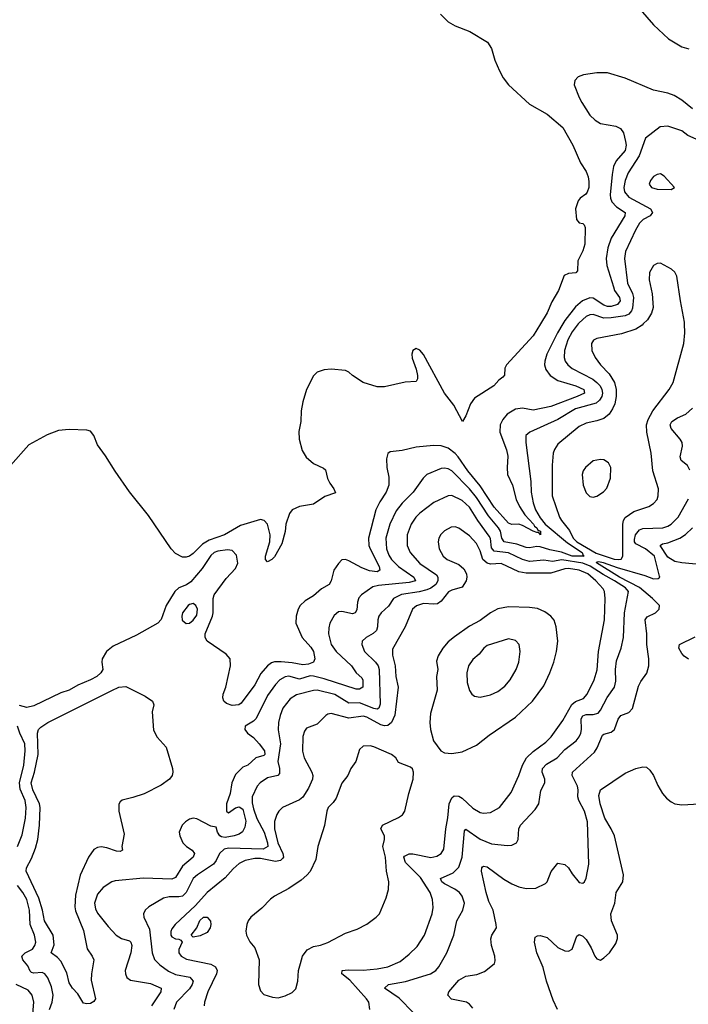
# Model space of a CAD drawing. Header units: inches. Extents: x 2143765 to 2212928, y 878963 to 1017374.
# Tile 233 of 256: x 2154110 to 2157886, y 1006159 to 1011718. Entities that reach past the tile are written whole.
import ezdxf

# ---------------------------------------------------------------- set-up
doc = ezdxf.new("R2010")
doc.units = ezdxf.units.IN
doc.header["$MEASUREMENT"] = 0
doc.layers.add('C1050', color=7, linetype='Continuous')
doc.layers.add('C1051', color=7, linetype='Continuous')

msp = doc.modelspace()

# ---------------------------------------------------------------- linework, layer by layer
at = {"layer": 'C1050', "color": 5}
for points, elevation in [([(2157051.3, 1010000), (2157010, 1009932.6), (2156859.7, 1009770), (2156849.3, 1009750), (2156848.9, 1009711.1), (2156839.7, 1009700.3), (2156817.2, 1009682.8), (2156787.6, 1009650), (2156679, 1009581), (2156656.8, 1009550), (2156630, 1009480.7), (2156610.2, 1009449.8), (2156561.7, 1009541.7), (2156509, 1009610), (2156390, 1009828.3), (2156370, 1009851.8), (2156350, 1009861.3), (2156330.1, 1009850), (2156324.7, 1009830), (2156327.2, 1009807.2), (2156350, 1009745.3), (2156357.8, 1009710), (2156357.5, 1009690), (2156350, 1009675.1), (2156287.8, 1009672.2), (2156170, 1009645), (2156130, 1009645.7), (2156050, 1009668.9), (2155990, 1009708.4), (2155970, 1009728.3), (2155950, 1009738), (2155870, 1009744.2), (2155830, 1009742), (2155790, 1009728.5), (2155770, 1009707.2), (2155730.1, 1009630), (2155710, 1009559.7), (2155700.1, 1009510), (2155697.7, 1009450), (2155686.1, 1009393.9), (2155688.3, 1009350), (2155705.1, 1009285.1), (2155727.5, 1009247.5), (2155770, 1009211.6), (2155826.3, 1009186.3), (2155836.6, 1009176.6), (2155848.3, 1009128.3), (2155861.6, 1009101.6), (2155885.4, 1009070), (2155894.2, 1009045.8), (2155833.7, 1009026.3), (2155770, 1008983), (2155690, 1008969.9), (2155648.5, 1008950), (2155634, 1008930), (2155612.6, 1008870), (2155610, 1008829), (2155590, 1008758), (2155550, 1008685.6), (2155534.4, 1008670), (2155510, 1008657.6), (2155498.7, 1008670), (2155498.2, 1008690), (2155522.6, 1008770), (2155524, 1008810), (2155510.4, 1008870.4), (2155491.2, 1008891.2), (2155470, 1008895.8), (2155357, 1008863), (2155267.4, 1008810), (2155179.8, 1008780.2), (2155142.5, 1008757.5), (2155090, 1008703.4), (2155070, 1008689.4), (2155050, 1008683.1), (2155030, 1008684.4), (2154990, 1008704.6), (2154966.5, 1008730), (2154837.8, 1008917.8), (2154730, 1009052.7), (2154649.2, 1009169.2), (2154595.8, 1009255.8), (2154550, 1009317.1), (2154528.3, 1009370), (2154510, 1009394.3), (2154490, 1009401.1), (2154390, 1009403.9), (2154330, 1009397.8), (2154265.2, 1009374.8), (2154162.3, 1009317.7), (2154058.4, 1009201.6)], 280), ([(2157178.2, 1010000), (2157147.8, 1009950), (2157086.9, 1009830), (2157075.7, 1009790), (2157074.7, 1009770), (2157082.2, 1009742.2), (2157106.1, 1009710), (2157150, 1009681.2), (2157251.1, 1009651.1), (2157296.3, 1009630), (2157300.7, 1009610), (2157259.1, 1009590), (2157110, 1009533.6), (2157010, 1009513.2), (2156950, 1009523.9), (2156910, 1009518.8), (2156863.7, 1009490), (2156839.3, 1009460.7), (2156823.6, 1009430), (2156821.3, 1009390), (2156858.8, 1009290), (2156866.5, 1009253.5), (2156862.9, 1009190), (2156866.2, 1009150), (2156893.4, 1009090), (2156914.8, 1009010), (2156932.6, 1008970), (2156963, 1008923), (2157012.2, 1008870), (2157018.2, 1008858.2), (2157030.1, 1008850), (2157036.3, 1008836.3), (2157051.6, 1008830), (2157052, 1008810), (2157042, 1008822), (2157030, 1008822), (2157011.1, 1008830), (2156950, 1008862.8), (2156930, 1008869.9), (2156890, 1008867.4), (2156870, 1008875), (2156790, 1008966.4), (2156710, 1009085.5), (2156640.7, 1009170), (2156586, 1009250), (2156570, 1009269.4), (2156530, 1009299.3), (2156490, 1009312.6), (2156446.7, 1009313.3), (2156350, 1009304), (2156270, 1009286.3), (2156202.3, 1009277.7), (2156190, 1009269.2), (2156181.4, 1009238.6), (2156184, 1009190), (2156195.1, 1009135.1), (2156194.6, 1009090), (2156179.8, 1009050), (2156143.8, 1008996.2), (2156121.9, 1008950), (2156079.9, 1008790), (2156081.8, 1008750), (2156088.8, 1008730), (2156140.6, 1008630), (2156144.9, 1008610), (2156130, 1008601.4), (2156085.4, 1008605.4), (2156042.6, 1008622.6), (2155970, 1008662), (2155950, 1008669.8), (2155930, 1008668), (2155910, 1008647.8), (2155884.2, 1008610), (2155870.1, 1008549.9), (2155859, 1008530), (2155814.8, 1008505.2), (2155770, 1008464.5), (2155722.8, 1008437.2), (2155694.9, 1008410), (2155682.6, 1008390), (2155671, 1008350), (2155670.2, 1008310), (2155705.3, 1008230), (2155754.6, 1008174.6), (2155769.2, 1008150), (2155777.9, 1008110), (2155770.1, 1008089.9), (2155741.4, 1008078.6), (2155710, 1008074.8), (2155650, 1008087.6), (2155587.1, 1008092.9), (2155550, 1008092.5), (2155533.2, 1008086.8), (2155510, 1008069.2), (2155472.8, 1008027.2), (2155437.8, 1007962.2), (2155361.6, 1007858.4), (2155348.4, 1007850), (2155310, 1007846.7), (2155277.8, 1007857.8), (2155262.8, 1007870), (2155257.3, 1007890), (2155259.9, 1007910), (2155274, 1007950), (2155300.2, 1008070), (2155298.3, 1008110), (2155276.6, 1008136.6), (2155168.3, 1008208.3), (2155157.1, 1008230), (2155158, 1008250), (2155199.9, 1008350), (2155203.8, 1008370), (2155202.9, 1008450), (2155209.1, 1008470.9), (2155276.4, 1008563.6), (2155330, 1008619.7), (2155342.8, 1008650), (2155334, 1008694), (2155310, 1008720.3), (2155284, 1008724), (2155230, 1008717.5), (2155208.1, 1008710), (2155190, 1008693.5), (2155140.9, 1008619.1), (2155076.2, 1008543.8), (2155053.2, 1008526.8), (2155009.4, 1008510), (2154985.7, 1008490), (2154937.4, 1008410), (2154909.2, 1008330.8), (2154890.2, 1008310), (2154770, 1008242.6), (2154639, 1008181), (2154600.9, 1008150), (2154576.5, 1008110), (2154573.8, 1008090), (2154579.3, 1008050), (2154569.4, 1008030), (2154546.1, 1008010), (2154510.2, 1007990), (2154439.1, 1007960.9), (2154390, 1007932.4), (2154342.9, 1007917.1), (2154190, 1007843.3), (2154150, 1007834.2), (2154110, 1007845.4)], 320), ([(2157265.2, 1010000), (2157230, 1009955), (2157206.5, 1009910), (2157186.5, 1009850), (2157185, 1009810), (2157191.8, 1009790), (2157205.8, 1009770), (2157230, 1009748.9), (2157347.6, 1009687.6), (2157370, 1009670.6), (2157388.3, 1009650), (2157398.3, 1009630), (2157400.9, 1009610), (2157397.2, 1009590), (2157385, 1009570), (2157366.7, 1009553.3), (2157250, 1009520.3), (2157150, 1009461.5), (2156992.2, 1009390), (2156968.9, 1009370), (2156968.3, 1009331.7), (2156997, 1009110), (2156998, 1009050), (2157010.1, 1008990), (2157023.4, 1008950), (2157050, 1008905), (2157078.4, 1008870), (2157204.3, 1008764.3), (2157287.1, 1008710), (2157292.3, 1008692.3), (2157297.4, 1008690), (2157230, 1008688.7), (2157170, 1008712.2), (2157104.2, 1008724.2), (2157050, 1008741.9), (2157030, 1008743.8), (2156990, 1008735.8), (2156970, 1008737.4), (2156917.6, 1008757.6), (2156847.3, 1008770), (2156833.3, 1008790), (2156826.4, 1008830), (2156814.7, 1008850), (2156757.7, 1008917.7), (2156690, 1009021.3), (2156650, 1009069.9), (2156550, 1009171.1), (2156530, 1009182.8), (2156510, 1009186.5), (2156490, 1009184.1), (2156410.1, 1009149.9), (2156389.1, 1009130), (2156331.8, 1009050), (2156270, 1008988.4), (2156235.6, 1008944.4), (2156200.1, 1008870), (2156178, 1008790), (2156181.3, 1008730), (2156194.2, 1008694.2), (2156209.6, 1008670), (2156250, 1008631.2), (2156337.1, 1008570), (2156345.5, 1008550), (2156310, 1008539.9), (2156137, 1008523), (2156104.5, 1008515.5), (2156040.9, 1008470), (2156026.6, 1008453.4), (2156018.6, 1008430), (2156013.6, 1008386.4), (2156004.9, 1008370), (2155990, 1008362.9), (2155930, 1008376.2), (2155910, 1008374.6), (2155886.4, 1008353.6), (2155862.2, 1008310), (2155855.8, 1008284.2), (2155854.8, 1008250), (2155869.6, 1008189.6), (2155897.1, 1008150), (2155983.8, 1008070), (2156010, 1008031), (2156042.5, 1008002.5), (2156049, 1007989), (2156047.7, 1007950), (2156030, 1007937.5), (2156010, 1007937.9), (2155830, 1007997.3), (2155770, 1008011.5), (2155750, 1008012.6), (2155690, 1007995.2), (2155630, 1008012.2), (2155610, 1008008.1), (2155579.3, 1007990), (2155555.2, 1007964.8), (2155510, 1007902.8), (2155446.7, 1007773.3), (2155430, 1007756.8), (2155383.6, 1007730), (2155382, 1007710), (2155397.8, 1007690), (2155430, 1007665.4), (2155463, 1007630), (2155493, 1007590), (2155495.6, 1007570), (2155490, 1007564), (2155444.9, 1007550), (2155398, 1007510), (2155370, 1007497.7), (2155330, 1007457.2), (2155308, 1007410), (2155299.6, 1007350), (2155279, 1007290), (2155279, 1007250), (2155290, 1007239), (2155330, 1007268.2), (2155350, 1007274.1), (2155370, 1007259.9), (2155387.4, 1007192.6), (2155381.7, 1007158.3), (2155367.9, 1007132.1), (2155350, 1007119.8), (2155321.6, 1007110), (2155270, 1007101.2), (2155250, 1007104.9), (2155240.7, 1007110), (2155227.3, 1007130), (2155219.5, 1007159.5), (2155190, 1007163.9), (2155110, 1007205.3), (2155090, 1007209.8), (2155070, 1007204.4), (2155046.4, 1007190), (2155028.8, 1007170), (2155011.8, 1007130), (2155014.6, 1007110), (2155031.4, 1007070), (2155051.6, 1007050), (2155084, 1007030), (2155098.2, 1007010), (2155089.3, 1006990), (2155030, 1006939.2), (2154990, 1006874.9), (2154970, 1006865.7), (2154810, 1006871), (2154650, 1006855.5), (2154630, 1006849.8), (2154580.9, 1006819.1), (2154550, 1006781.6), (2154533.5, 1006730), (2154537.7, 1006697.7), (2154550, 1006674.3), (2154610, 1006597.8), (2154654.9, 1006550), (2154685.3, 1006530), (2154730, 1006516.8), (2154738.2, 1006510), (2154743.5, 1006490), (2154738.4, 1006450), (2154706.8, 1006350), (2154707.6, 1006330), (2154716, 1006310), (2154735.5, 1006295.5), (2154850, 1006275.9), (2154908.5, 1006250), (2154908.1, 1006230), (2154854.4, 1006150)], 340), ([(2157631.4, 1010000), (2157625.7, 1009994.3), (2157589.2, 1009970.8), (2157510, 1009945.4), (2157370, 1009918.2), (2157351.3, 1009908.7), (2157339.6, 1009890), (2157342.4, 1009850), (2157361.2, 1009810), (2157391.2, 1009770), (2157439.3, 1009719.3), (2157469.6, 1009670), (2157478.4, 1009630), (2157479.2, 1009590), (2157472.2, 1009550), (2157459.1, 1009520.9), (2157438.8, 1009490), (2157410, 1009466.9), (2157370, 1009452.4), (2157310, 1009440.9), (2157270, 1009420.6), (2157150, 1009321), (2157130, 1009291.6), (2157124.1, 1009270), (2157117.8, 1009202.2), (2157117, 1009030), (2157159.1, 1008910), (2157170.1, 1008890), (2157214.7, 1008834.7), (2157236.2, 1008790), (2157256.4, 1008770), (2157366.2, 1008706.2), (2157467, 1008673), (2157490, 1008669.5), (2157506.9, 1008673.1), (2157517.1, 1008690), (2157516.5, 1008870), (2157520.3, 1008890), (2157530, 1008907.2), (2157578.7, 1008941.3), (2157663.7, 1008970), (2157690, 1008986), (2157709.7, 1009010), (2157716, 1009030), (2157718, 1009070), (2157686.2, 1009170), (2157677.2, 1009270), (2157652.4, 1009390), (2157650.6, 1009430), (2157659.7, 1009460.3), (2157686.6, 1009510), (2157778.8, 1009630), (2157800.8, 1009670), (2157860.6, 1009890), (2157867, 1009950), (2157865.5, 1010000)], 360), ([(2157895.3, 1009175.3), (2157881.4, 1009201.4), (2157846.8, 1009230), (2157840.2, 1009250), (2157853.2, 1009310), (2157851.6, 1009330), (2157840.7, 1009350), (2157789.2, 1009410), (2157783.9, 1009430), (2157792.5, 1009450), (2157824.7, 1009470), (2157872.6, 1009490), (2157910, 1009524.9)], 340), ([(2156335.1, 1006110), (2156252.7, 1006192.7), (2156169.8, 1006250.2), (2156192.3, 1006270), (2156290, 1006288.2), (2156430, 1006330.2), (2156459.7, 1006350), (2156477.6, 1006370), (2156522.3, 1006450), (2156562.2, 1006550), (2156578.2, 1006630), (2156613.5, 1006690), (2156622.5, 1006730), (2156609.9, 1006769.9), (2156594.5, 1006790), (2156568.5, 1006808.5), (2156510, 1006838.3), (2156494.8, 1006850), (2156487.1, 1006870), (2156558.3, 1006901.7), (2156590, 1006932.6), (2156608.5, 1006990), (2156622.3, 1007137.7), (2156630, 1007147.2), (2156710, 1007091.1), (2156774.2, 1007065.8), (2156865.3, 1007054.7), (2156890, 1007056.5), (2156917, 1007070), (2156926, 1007090), (2156929.8, 1007150), (2156939.3, 1007170), (2157021.5, 1007258.5), (2157041.4, 1007290), (2157054.2, 1007365.8), (2157076.8, 1007410), (2157076, 1007430), (2157061.4, 1007470), (2157062.1, 1007490), (2157084.9, 1007515.1), (2157145.7, 1007550), (2157190, 1007596.8), (2157253.3, 1007646.7), (2157270.3, 1007669.7), (2157278.7, 1007690), (2157282.7, 1007710), (2157281.5, 1007770), (2157290, 1007788), (2157310, 1007794.5), (2157350, 1007794.3), (2157376.5, 1007803.5), (2157390, 1007820.2), (2157428.5, 1007891.5), (2157469.1, 1007950), (2157476.7, 1007983.3), (2157475.3, 1008050), (2157481, 1008099), (2157506.6, 1008170), (2157520.9, 1008230), (2157525.8, 1008370), (2157548.2, 1008490), (2157531, 1008510), (2157469.6, 1008550), (2157404.9, 1008584.9), (2157332.2, 1008632.2), (2157290, 1008649.1), (2157171.2, 1008668.8), (2157118.7, 1008658.7), (2157070, 1008666.3), (2156990, 1008659.4), (2156950, 1008670.3), (2156870, 1008707.7), (2156790, 1008717.2), (2156775.7, 1008735.7), (2156768.7, 1008788.7), (2156762, 1008802), (2156697.9, 1008890), (2156650, 1008966), (2156610, 1009002.5), (2156550, 1009031.3), (2156530, 1009029.8), (2156450, 1008991.3), (2156370, 1008932.3), (2156348.5, 1008910), (2156320.9, 1008870), (2156298.7, 1008810), (2156299, 1008750), (2156314.8, 1008710), (2156370, 1008648.3), (2156463.4, 1008583.4), (2156472.5, 1008570), (2156472, 1008550), (2156460.5, 1008530), (2156432.1, 1008507.9), (2156410, 1008499), (2156366.9, 1008486.9), (2156267.3, 1008472.7), (2156221.6, 1008450), (2156192.4, 1008407.6), (2156152, 1008370), (2156139, 1008350), (2156132.1, 1008330), (2156131.3, 1008290), (2156125.6, 1008270), (2156107.1, 1008252.9), (2156066.7, 1008230), (2156045.3, 1008210), (2156042.4, 1008190), (2156058.5, 1008150), (2156119.8, 1008090), (2156134.1, 1008070), (2156140.9, 1008050), (2156146.9, 1007853.1), (2156138, 1007830), (2156130, 1007825.5), (2156110.7, 1007829.3), (2156030, 1007861.7), (2155970, 1007859.1), (2155890, 1007908.5), (2155790, 1007932.2), (2155770, 1007931.4), (2155674.4, 1007905.6), (2155637, 1007883), (2155596.8, 1007830), (2155581.2, 1007790), (2155572.2, 1007750), (2155569.5, 1007709.5), (2155582.7, 1007630), (2155567.7, 1007530), (2155577.9, 1007490), (2155577.9, 1007462.1), (2155568.5, 1007451.5), (2155510, 1007437.7), (2155467.9, 1007410), (2155450.9, 1007390), (2155423, 1007330), (2155423, 1007297), (2155430, 1007261.7), (2155450, 1007207.8), (2155490.3, 1007130.3), (2155510.1, 1007070), (2155510.9, 1007049.1), (2155485, 1007035), (2155290, 1007041.2), (2155265.2, 1007034.8), (2155238.6, 1007010), (2155220.1, 1006970), (2155205.5, 1006950), (2155115, 1006890), (2155090.9, 1006869.1), (2155050.5, 1006790), (2155030.1, 1006770), (2155010, 1006765.4), (2154954, 1006766), (2154921.8, 1006758.2), (2154839.5, 1006710), (2154818.9, 1006690), (2154810.3, 1006670), (2154811.6, 1006650), (2154842.9, 1006582.9), (2154858.4, 1006450), (2154872.6, 1006412.6), (2154901.5, 1006381.5), (2154950, 1006345.5), (2154990, 1006326.6), (2155071.3, 1006311.3), (2155089.3, 1006290), (2155083.9, 1006270), (2155070, 1006246), (2154995.2, 1006170), (2154981, 1006130)], 360), ([(2156670, 1006136.4), (2156650, 1006159.3), (2156633, 1006170), (2156548.3, 1006188.3), (2156528, 1006210), (2156534.5, 1006230), (2156590, 1006294.3), (2156630, 1006317.7), (2156692.3, 1006327.7), (2156735.7, 1006344.3), (2156781.1, 1006378.9), (2156791.8, 1006390), (2156795.8, 1006404.2), (2156793.7, 1006430), (2156774.5, 1006490), (2156771, 1006529), (2156776.3, 1006550), (2156802.4, 1006590), (2156801, 1006610), (2156783.7, 1006690), (2156760.2, 1006740.2), (2156744.3, 1006790), (2156718.5, 1006910), (2156719.7, 1006930), (2156724.1, 1006935.9), (2156730, 1006939.5), (2156750, 1006934.7), (2156845.1, 1006865.1), (2156890, 1006838.5), (2156930, 1006822.7), (2156970, 1006813.4), (2157024.9, 1006815.1), (2157079.5, 1006840.5), (2157090, 1006850.6), (2157111.9, 1006908.1), (2157150, 1006955.8), (2157190, 1006948.8), (2157210.1, 1006930.1), (2157230, 1006894.9), (2157270, 1006846.7), (2157290, 1006843.7), (2157299.5, 1006850), (2157310, 1006871), (2157323.7, 1006950), (2157317, 1007190), (2157300.4, 1007250), (2157267.4, 1007310), (2157263.2, 1007330), (2157265.2, 1007370), (2157260.8, 1007390), (2157230.7, 1007450), (2157233.3, 1007470), (2157357.2, 1007582.8), (2157372.6, 1007607.4), (2157402.4, 1007677.6), (2157410, 1007684), (2157450, 1007695.8), (2157469.2, 1007710.8), (2157490, 1007768), (2157505.1, 1007790), (2157550, 1007806.3), (2157570.6, 1007829.4), (2157604.6, 1007955.4), (2157618.2, 1007981.8), (2157652, 1008028), (2157663.5, 1008070), (2157662.8, 1008110), (2157651.4, 1008190), (2157652.6, 1008250), (2157642.2, 1008330), (2157653.2, 1008346.8), (2157700.7, 1008370), (2157716.3, 1008383.7), (2157722.4, 1008390), (2157723.5, 1008410), (2157684.8, 1008450), (2157611.4, 1008511.4), (2157497.6, 1008570), (2157367.6, 1008652.4), (2157370, 1008657), (2157381.5, 1008658.5), (2157405.7, 1008654.3), (2157484.9, 1008624.9), (2157640.6, 1008580.6), (2157690, 1008561.4), (2157716.7, 1008563.3), (2157725, 1008570), (2157724.5, 1008575.5), (2157696.2, 1008690), (2157645.2, 1008730), (2157590, 1008758), (2157583, 1008770), (2157582.3, 1008782.3), (2157588.3, 1008810), (2157610, 1008837.1), (2157630, 1008845.3), (2157742.7, 1008850), (2157770, 1008858.1), (2157788.7, 1008870), (2157830, 1008910.2), (2157887.3, 1009012.7)], 340), ([(2156087.4, 1006130), (2156082.3, 1006170), (2156068.5, 1006190), (2155975.6, 1006295.6), (2155928.9, 1006330), (2155931.1, 1006348.9), (2155965.6, 1006354.4), (2156050, 1006352), (2156130, 1006358.3), (2156189.7, 1006370), (2156258.7, 1006401.3), (2156310, 1006441.6), (2156354.2, 1006485.8), (2156397.3, 1006550), (2156440.2, 1006670), (2156444.8, 1006704.8), (2156442, 1006750), (2156428.1, 1006790), (2156374.5, 1006874.5), (2156290, 1006959.8), (2156280.2, 1006990), (2156284.1, 1006995.9), (2156310, 1007007.9), (2156330, 1007009.2), (2156432.8, 1006987.2), (2156465.3, 1006994.7), (2156490.8, 1007010), (2156504.9, 1007035.1), (2156516.1, 1007150), (2156529.2, 1007210.8), (2156536.7, 1007290), (2156550, 1007324.4), (2156565, 1007335), (2156590, 1007333.2), (2156610, 1007323.2), (2156670, 1007267), (2156710, 1007242), (2156730, 1007237.6), (2156770, 1007242.3), (2156819.7, 1007270), (2156886.2, 1007353.8), (2156929.9, 1007450), (2156949.9, 1007510), (2156973.5, 1007550), (2157010, 1007585.3), (2157081.6, 1007638.4), (2157111, 1007669), (2157177.8, 1007762.2), (2157229.1, 1007850.9), (2157250, 1007867.8), (2157293.7, 1007886.3), (2157315.9, 1007910), (2157355.5, 1007990), (2157371.8, 1008048.2), (2157378.4, 1008150), (2157413.1, 1008330), (2157417.6, 1008450), (2157412.8, 1008490), (2157404.8, 1008504.8), (2157364.1, 1008550), (2157318.5, 1008590), (2157269.2, 1008609.2), (2157210, 1008619.4), (2157190, 1008617.7), (2157110, 1008592.2), (2156970, 1008593.4), (2156930, 1008601.4), (2156830, 1008648), (2156770, 1008643.7), (2156750, 1008648.8), (2156725.8, 1008670), (2156710, 1008719.7), (2156690, 1008760.4), (2156650, 1008804.1), (2156590, 1008847.4), (2156570, 1008855.3), (2156546.2, 1008853.8), (2156510, 1008832.6), (2156489.4, 1008810.6), (2156478.3, 1008790), (2156472.8, 1008770), (2156478.6, 1008730), (2156501.5, 1008690), (2156524.2, 1008670), (2156590, 1008642.7), (2156617.8, 1008617.8), (2156633, 1008590), (2156635.5, 1008570), (2156631, 1008550), (2156610, 1008513.2), (2156550, 1008496.7), (2156533, 1008487), (2156490, 1008435.6), (2156470, 1008420.9), (2156450, 1008417.7), (2156390, 1008421.8), (2156350.6, 1008409.4), (2156329.3, 1008390), (2156287.7, 1008290), (2156215.9, 1008164.1), (2156216.6, 1008130), (2156230.7, 1008070.7), (2156235.4, 1008010), (2156247.9, 1007950), (2156228.3, 1007791.7), (2156210.4, 1007749.6), (2156190, 1007732.1), (2156170, 1007730.8), (2156150, 1007737.3), (2156070, 1007781), (2156050, 1007786.4), (2155970, 1007775.2), (2155870, 1007801), (2155850, 1007797.1), (2155839.6, 1007790), (2155790, 1007740.2), (2155730, 1007717.6), (2155719, 1007701), (2155710.1, 1007670), (2155708.1, 1007588.1), (2155717.8, 1007550), (2155759.3, 1007470), (2155765.5, 1007450), (2155763.9, 1007430), (2155741.3, 1007378.7), (2155710, 1007328.8), (2155690, 1007313.3), (2155595.5, 1007270), (2155573.4, 1007250), (2155562.8, 1007230), (2155549.5, 1007190.5), (2155550.1, 1007149.9), (2155568.1, 1007070), (2155595.7, 1007010), (2155600.1, 1006990), (2155596.3, 1006983.7), (2155582.4, 1006970), (2155554.8, 1006965.2), (2155470, 1006982.4), (2155438.1, 1006981.9), (2155384.6, 1006970), (2155350, 1006954.1), (2155315.8, 1006924.2), (2155270, 1006872.6), (2155169, 1006791), (2155102.4, 1006717.6), (2154988.5, 1006610), (2154970, 1006585.4), (2154964, 1006570), (2154964.8, 1006550), (2154970, 1006540.2), (2154990, 1006528.4), (2155010, 1006527.4), (2155021.1, 1006521.1), (2155027.4, 1006510), (2155009.2, 1006469.2), (2155008.3, 1006450), (2155021.8, 1006430), (2155052.9, 1006412.9), (2155190, 1006385.9), (2155216.6, 1006370), (2155225.4, 1006350), (2155221.6, 1006330), (2155172.8, 1006230), (2155154.4, 1006170), (2155152.5, 1006150)], 380), ([(2157970, 1008641), (2157850.6, 1008650.6), (2157810, 1008659.9), (2157770, 1008683.2), (2157727.2, 1008750), (2157740.8, 1008759.2), (2157770, 1008764.6), (2157839, 1008790), (2157870, 1008810.7), (2157909.3, 1008850)], 320), ([(2157887.7, 1008107.7), (2157863.6, 1008123.6), (2157850, 1008138.7), (2157833, 1008170), (2157836, 1008190), (2157925.4, 1008234.6)], 320), ([(2154097.4, 1007050), (2154123.8, 1007116.2), (2154142.5, 1007210), (2154147.2, 1007270), (2154141.5, 1007310), (2154113.3, 1007373.3), (2154109.6, 1007410), (2154133.4, 1007510), (2154141.9, 1007590), (2154139.2, 1007630), (2154110.3, 1007690), (2154098, 1007730)], 340), ([(2157147, 1006130), (2157122.8, 1006182.8), (2157086.1, 1006290), (2157067.3, 1006367.3), (2157031.1, 1006450), (2157018.5, 1006510), (2157021.8, 1006538.2), (2157034.3, 1006545.7), (2157050, 1006546.5), (2157090, 1006535.6), (2157150, 1006479.1), (2157190, 1006460.9), (2157210, 1006458.7), (2157230.6, 1006469.4), (2157256.1, 1006543.9), (2157270, 1006553.4), (2157290, 1006542.8), (2157310, 1006524.2), (2157337.9, 1006477.9), (2157357.6, 1006430), (2157370, 1006414.9), (2157390, 1006408.8), (2157410, 1006420.4), (2157441.3, 1006450), (2157477.3, 1006502.7), (2157486, 1006530), (2157486.4, 1006550), (2157452.9, 1006630), (2157448.5, 1006670), (2157471.7, 1006730), (2157479.7, 1006790), (2157517.4, 1006850), (2157519.7, 1006890), (2157469.1, 1007110), (2157451.6, 1007150), (2157415.8, 1007210), (2157388.2, 1007290), (2157381.8, 1007338.2), (2157389.8, 1007370.2), (2157530, 1007463.7), (2157589.2, 1007490), (2157630, 1007500.3), (2157650, 1007497), (2157670, 1007480.4), (2157690, 1007450.5), (2157713.4, 1007393.4), (2157740.3, 1007350), (2157762.5, 1007322.5), (2157790, 1007301.1), (2157810, 1007290.3), (2157850, 1007286), (2157950, 1007290.6)], 320), ([(2154278, 1006130), (2154294, 1006170), (2154299.1, 1006210), (2154290, 1006256.9), (2154268.6, 1006308.6), (2154251.8, 1006331.8), (2154238.2, 1006338.2), (2154190, 1006334.1), (2154177.9, 1006337.9), (2154170, 1006345.4), (2154156.9, 1006376.9), (2154127.9, 1006410), (2154122.6, 1006430), (2154125.6, 1006434.4), (2154141.7, 1006450), (2154182.4, 1006470), (2154196.7, 1006490), (2154201.2, 1006510), (2154194.4, 1006550), (2154170.3, 1006610), (2154166.6, 1006690), (2154149.9, 1006750), (2154128.9, 1006790), (2154097.4, 1006830)], 340), ([(2154110, 1005960.9), (2154170, 1005957.4), (2154190, 1005965.5), (2154201.2, 1005990), (2154202.7, 1006030), (2154184.5, 1006104.5), (2154189.3, 1006170), (2154180.2, 1006210), (2154158.7, 1006238.7), (2154090.2, 1006270.2)], 360)]:
    msp.add_lwpolyline(points, dxfattribs=dict(at, elevation=elevation))
for points, elevation in [([(2157390, 1009235.1), (2157350, 1009227.6), (2157305.3, 1009190), (2157292.4, 1009170), (2157287.4, 1009150), (2157292.2, 1009090), (2157310, 1009047.3), (2157330, 1009025.5), (2157350, 1009021.6), (2157370, 1009028.2), (2157407, 1009053), (2157427, 1009073), (2157446.3, 1009130), (2157449.5, 1009190), (2157436.1, 1009216.1), (2157410, 1009233.6)], 380), ([(2155090, 1008421.3), (2155070, 1008416.8), (2155061.2, 1008410), (2155029.6, 1008370), (2155025.2, 1008350), (2155027.7, 1008327.7), (2155050, 1008309.2), (2155070, 1008311.3), (2155090, 1008327.3), (2155110, 1008355.6), (2155114.7, 1008390), (2155104.4, 1008410)], 340), ([(2156870, 1008403.2), (2156810, 1008392.1), (2156770, 1008369.9), (2156710, 1008325.6), (2156650, 1008293.6), (2156566, 1008234), (2156530, 1008206.2), (2156500.2, 1008170), (2156474.4, 1008125.6), (2156464.2, 1008095.8), (2156471.3, 1008050), (2156464.2, 1008010), (2156467.3, 1007932.7), (2156430, 1007801.2), (2156426, 1007750), (2156430.2, 1007710), (2156447.3, 1007647.3), (2156489.3, 1007589.3), (2156510, 1007579.1), (2156550, 1007575), (2156610, 1007583.9), (2156690, 1007621.8), (2156761.2, 1007678.8), (2156910, 1007781), (2157006.3, 1007870), (2157070, 1007956.5), (2157105.2, 1008030), (2157127, 1008090), (2157142.3, 1008150), (2157149.8, 1008210), (2157140.8, 1008290), (2157128.1, 1008328.1), (2157110.6, 1008350.6), (2157075.5, 1008375.5), (2157034.4, 1008394.4), (2156990, 1008399.9)], 420), ([(2156870, 1008222), (2156750, 1008184.2), (2156731.7, 1008170), (2156704.6, 1008135.4), (2156670, 1008106), (2156645.3, 1008070), (2156634.9, 1008030), (2156636.7, 1007976.7), (2156650, 1007931), (2156663, 1007910), (2156678, 1007898), (2156710, 1007892.4), (2156770, 1007907), (2156810, 1007924.9), (2156850, 1007954.9), (2156881, 1007990), (2156914.7, 1008050), (2156929.7, 1008090), (2156937.4, 1008150), (2156931.3, 1008190), (2156910, 1008213)], 440), ([(2154678, 1007022), (2154656.5, 1007023.5), (2154602.2, 1007042.2), (2154570, 1007047.9), (2154550, 1007044.1), (2154530, 1007032.8), (2154498.7, 1006990), (2154452.4, 1006887.6), (2154425.5, 1006774.5), (2154420.9, 1006710), (2154425.9, 1006685.9), (2154470, 1006574.9), (2154492.2, 1006472.2), (2154520.4, 1006430), (2154528.4, 1006410), (2154515.5, 1006330), (2154514.4, 1006294.4), (2154539.1, 1006190), (2154530, 1006174), (2154510, 1006164), (2154490, 1006161.2), (2154470, 1006165.2), (2154466, 1006170), (2154438, 1006218), (2154407.8, 1006250), (2154390, 1006279.3), (2154376.4, 1006336.4), (2154342.3, 1006402.3), (2154323.3, 1006423.3), (2154288.7, 1006450), (2154304.5, 1006495.5), (2154299.4, 1006550), (2154250.5, 1006630), (2154239.9, 1006690), (2154218.2, 1006758.2), (2154147.3, 1006910), (2154147.9, 1006930), (2154177.8, 1006982.2), (2154200, 1007040), (2154213.4, 1007090), (2154222.4, 1007170), (2154226.5, 1007270), (2154222.9, 1007290), (2154184.9, 1007370), (2154175.2, 1007410), (2154194.1, 1007470), (2154214.8, 1007570), (2154210.4, 1007690), (2154216.7, 1007710), (2154230, 1007724.4), (2154269.7, 1007750.3), (2154630, 1007931.4), (2154670, 1007950.4), (2154710, 1007953.7), (2154819.3, 1007899.3), (2154860.2, 1007870), (2154867.5, 1007850), (2154858.3, 1007810), (2154866.1, 1007706.1), (2154887.1, 1007667.1), (2154937.6, 1007610), (2154974, 1007490), (2154974.8, 1007470), (2154970.8, 1007450), (2154956, 1007430), (2154910, 1007396.2), (2154812.7, 1007347.3), (2154750, 1007325.6), (2154690, 1007311.2), (2154677.8, 1007302.2), (2154670.2, 1007289.8), (2154670.2, 1007250), (2154700.9, 1007119.1), (2154687.3, 1007050), (2154690.9, 1007029.1)], 320), ([(2156090, 1007617.5), (2156050, 1007615.9), (2156030, 1007598.2), (2156009.6, 1007530.4), (2155980.2, 1007490), (2155963, 1007450), (2155930, 1007408.2), (2155897.4, 1007322.6), (2155881.4, 1007298.6), (2155851.6, 1007270), (2155844.2, 1007250), (2155832, 1007168), (2155793.2, 1007050), (2155783.5, 1006976.5), (2155750, 1006908.8), (2155732.6, 1006887.4), (2155699.5, 1006860.5), (2155630, 1006812.5), (2155550.2, 1006770), (2155527, 1006753), (2155478, 1006702), (2155416, 1006650), (2155401.3, 1006630), (2155393.6, 1006610), (2155388.1, 1006571.9), (2155391.3, 1006550), (2155410, 1006512), (2155437.7, 1006477.7), (2155462.3, 1006410), (2155459.6, 1006270), (2155470, 1006234), (2155490, 1006214.9), (2155538.6, 1006198.6), (2155570, 1006194.6), (2155610, 1006206.7), (2155650, 1006224.9), (2155670, 1006246.8), (2155680.5, 1006290), (2155684.7, 1006350), (2155695.4, 1006390), (2155707.2, 1006430), (2155733.8, 1006466.2), (2155770, 1006485.7), (2155810, 1006493.6), (2155850, 1006508.1), (2155950, 1006560.7), (2156016.4, 1006583.6), (2156070, 1006610.9), (2156124.1, 1006650), (2156141.5, 1006670), (2156180.3, 1006759.7), (2156192.7, 1006807.3), (2156194.5, 1006850), (2156181.6, 1006910), (2156177.2, 1006990), (2156161.9, 1007050), (2156170.9, 1007090), (2156169.8, 1007109.8), (2156149.7, 1007150), (2156159.7, 1007170), (2156250, 1007212.8), (2156271.4, 1007228.6), (2156285.7, 1007250), (2156307.6, 1007350), (2156332.2, 1007430), (2156334.2, 1007470), (2156328.6, 1007488.6), (2156317.7, 1007497.7), (2156250, 1007523.5), (2156234.6, 1007550), (2156210.7, 1007570), (2156110, 1007612.5)], 420), ([(2155090, 1006538.5), (2155078.5, 1006550), (2155110, 1006590.9), (2155127.9, 1006632.1), (2155149.2, 1006650.8), (2155170, 1006650.7), (2155188.1, 1006628.1), (2155190.4, 1006610), (2155186.5, 1006590), (2155170, 1006563.6), (2155130, 1006545.2)], 380)]:
    msp.add_lwpolyline(points, close=True, dxfattribs=dict(at, elevation=elevation))
at = {"layer": 'C1051', "color": 5}
for points, elevation in [([(2157590, 1011804.6), (2157690, 1011688.7), (2157774, 1011610), (2157850, 1011565.2), (2157890, 1011553.4)], 320), ([(2156487.8, 1011750), (2156530, 1011705.7), (2156570, 1011682.6), (2156652, 1011652), (2156751.5, 1011591.5), (2156774.9, 1011554.9), (2156794, 1011490), (2156819.8, 1011430), (2156841.2, 1011390), (2156870.1, 1011350), (2156990, 1011241.5), (2157090, 1011184.1), (2157178, 1011110), (2157235, 1011010), (2157276.9, 1010910), (2157310, 1010860.2), (2157321.5, 1010830), (2157324.9, 1010804.9), (2157323.7, 1010770), (2157315.7, 1010744.3), (2157307.7, 1010732.3), (2157276.2, 1010710), (2157264.1, 1010695.9), (2157250.1, 1010650), (2157254.3, 1010590), (2157270, 1010571.2), (2157290, 1010566.5), (2157299, 1010559), (2157304.3, 1010544.3), (2157302.4, 1010450), (2157290, 1010412.3), (2157262.5, 1010357.5), (2157260.4, 1010299.6), (2157251.5, 1010288.5), (2157210, 1010284.5), (2157186.1, 1010273.9), (2157152.6, 1010190), (2157115.5, 1010124.5), (2157090, 1010063.2), (2157051.3, 1010000)], 280), ([(2157910, 1011215.7), (2157850, 1011264.2), (2157806.2, 1011290), (2157770, 1011303.6), (2157690, 1011320.2), (2157530, 1011388.5), (2157430, 1011418.2), (2157370, 1011418.8), (2157293.6, 1011406.4), (2157264.2, 1011395.8), (2157245.4, 1011374.6), (2157242, 1011350), (2157270, 1011279.5), (2157284.2, 1011250), (2157330, 1011179.8), (2157360.2, 1011150), (2157390, 1011131.3), (2157476.6, 1011116.6), (2157504.2, 1011104.2), (2157519.5, 1011079.5), (2157531.3, 1011030), (2157535.4, 1011010), (2157530, 1010978.8), (2157479.3, 1010920.7), (2157464.7, 1010890), (2157455.9, 1010844.1), (2157445.3, 1010730), (2157446.9, 1010710), (2157454.8, 1010690), (2157481.1, 1010661.1), (2157529.3, 1010630), (2157528.1, 1010610), (2157450, 1010485.1), (2157431.4, 1010430), (2157423.1, 1010370), (2157425.4, 1010330), (2157463.4, 1010210), (2157470.5, 1010190), (2157498, 1010150), (2157502.3, 1010130), (2157486.4, 1010110), (2157450, 1010099.6), (2157430, 1010099.3), (2157410, 1010105.4), (2157350, 1010145), (2157330, 1010148), (2157288.5, 1010131.5), (2157250, 1010097.1), (2157190, 1010019.4), (2157178.2, 1010000)], 320), ([(2157930, 1011044.4), (2157884.6, 1011064.6), (2157850, 1011090.8), (2157770, 1011116.4), (2157726.6, 1011113.4), (2157644.2, 1011050), (2157609, 1010950), (2157546.3, 1010853.7), (2157530, 1010809.7), (2157522.5, 1010770), (2157526.4, 1010746.4), (2157550, 1010715.8), (2157672.1, 1010650), (2157684.5, 1010630), (2157671.3, 1010610), (2157631.1, 1010590), (2157610, 1010569), (2157587.3, 1010530), (2157532.5, 1010410), (2157526.7, 1010370), (2157542.4, 1010230), (2157571.9, 1010171.9), (2157576.6, 1010150), (2157571.3, 1010090), (2157565.6, 1010074.4), (2157550, 1010056.4), (2157530, 1010046.8), (2157450, 1010034), (2157410, 1010033.1), (2157350, 1010053.1), (2157330, 1010051), (2157310, 1010041.4), (2157270, 1010006.1), (2157265.2, 1010000)], 340), ([(2157865.5, 1010000), (2157865.2, 1010010), (2157841.5, 1010130), (2157820.9, 1010270), (2157810, 1010291.8), (2157791.8, 1010310), (2157730, 1010342.9), (2157710, 1010340.7), (2157690, 1010329.6), (2157666.4, 1010290), (2157665.2, 1010250), (2157681.5, 1010170), (2157687.5, 1010092.5), (2157679.1, 1010060.9), (2157655.8, 1010024.2), (2157631.4, 1010000)], 360)]:
    msp.add_lwpolyline(points, dxfattribs=dict(at, elevation=elevation))
at = {"layer": 'C1051', "color": 5, "elevation": 360}
msp.add_lwpolyline([(2157730, 1010847.3), (2157710, 1010844.7), (2157690, 1010832.6), (2157672.2, 1010810), (2157665.7, 1010790), (2157679.1, 1010770), (2157710, 1010761.8), (2157790, 1010759.3), (2157809.2, 1010770), (2157750, 1010834)], close=True, dxfattribs=at)

doc.saveas('drawing.dxf')
